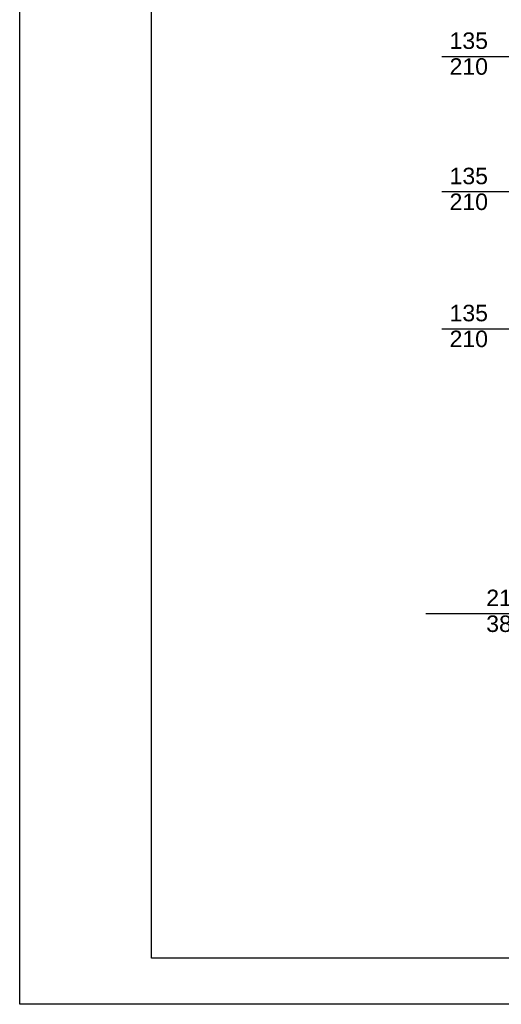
# Model space of a CAD drawing. Header units: millimetres. Extents: x 2263 to 12009, y 1338 to 5538.
# Tile 1 of 78: x 2263 to 2994, y 1338 to 2830. Entities that reach past the tile are written whole.
import ezdxf

# ---------------------------------------------------------------- set-up
doc = ezdxf.new("R2010")
doc.units = ezdxf.units.MM
doc.layers.add('2D - Ogólne', color=7, linetype='Continuous')
doc.layers.add('Opisy - Teksty', color=7, linetype='Continuous')
doc.layers.add('A_opisy', color=81, linetype='Continuous', lineweight=13)
doc.styles.add('STYL_AUTOMATYCZNY_1', font='arial.ttf')

msp = doc.modelspace()

# ---------------------------------------------------------------- linework, layer by layer
at = {"layer": '2D - Ogólne', "color": 0, "linetype": 'ByBlock', "lineweight": 25}
for p, q in [((2903.42798, 2774.10282), (3129.91861, 2774.10282)), ((2903.42798, 2569.12284), (3129.91861, 2569.12284)), ((2903.42798, 2361.43038), (3129.91861, 2361.43038)), ((2878.91125, 1929.81873), (3185.53659, 1929.81873))]:
    msp.add_line(p, q, dxfattribs=at)
at = {"layer": 'A_opisy', "color": 0, "linetype": 'ByBlock', "lineweight": 25}
for points in [[(2263.16386, 5537.85272), (8463.16386, 5537.85272), (8463.16386, 1337.85272), (2263.16386, 1337.85272)], [(2463.16386, 5467.85272), (8393.16386, 5467.85272), (8393.16386, 1407.85272), (2463.16386, 1407.85272)]]:
    msp.add_lwpolyline(points, close=True, dxfattribs=at)

# ---------------------------------------------------------------- texts
at = {"layer": 'Opisy - Teksty', "color": 0, "linetype": 'ByBlock', "lineweight": 25, "char_height": 25, "attachment_point": 2, "style": 'STYL_AUTOMATYCZNY_1'}
for s, insert, line_spacing_factor in [('\\A1;135\\P210', (2944.27188, 2810.38675), 0.938208), ('\\A1;135\\P210', (2944.27188, 2605.40676), 0.938208), ('\\A1;135\\P210', (2944.27188, 2397.7143), 0.938208), ('\\A1;210\\P385', (2999.88986, 1966.10265), 0.938583)]:
    msp.add_mtext(s, dxfattribs=dict(at, insert=insert, line_spacing_factor=line_spacing_factor))

doc.saveas('drawing.dxf')
